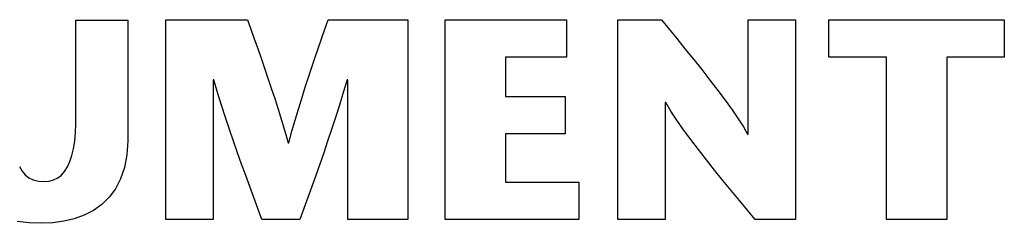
# Model space of a CAD drawing. Header units: inches. Extents: x 0.2 to 16.8, y 0.1 to 10.8.
# Tile 21 of 59: x 5.8978 to 6.1496, y 7.6284 to 7.6804. Entities that reach past the tile are written whole.
import ezdxf

# ---------------------------------------------------------------- set-up
doc = ezdxf.new("R2010")
doc.units = ezdxf.units.IN
doc.header["$LTSCALE"] = 0.935
doc.header["$MEASUREMENT"] = 0
doc.layers.get('0').update_dxf_attribs({"linetype": 'CONTINUOUS'})

msp = doc.modelspace()

# ---------------------------------------------------------------- linework, layer by layer
at = {"color": 7, "linetype": 'CONTINUOUS'}
for p, q in [((5.91211, 7.65384), (5.91211, 7.68031)), ((5.91211, 7.68031), (5.9254, 7.68031)), ((5.9254, 7.68031), (5.9254, 7.64947)), ((5.93516, 7.62934), (5.93516, 7.68038)), ((5.93516, 7.68038), (5.95602, 7.68038)), ((5.95602, 7.68038), (5.9569, 7.67794)), ((5.9758, 7.67794), (5.97664, 7.68038)), ((5.97664, 7.68038), (5.99707, 7.68038)), ((5.99707, 7.68038), (5.99707, 7.62934)), ((6.00662, 7.62934), (6.00662, 7.68038)), ((6.00662, 7.68038), (6.03759, 7.68038)), ((6.03759, 7.68038), (6.03759, 7.67083)), ((6.05072, 7.62934), (6.05072, 7.68038)), ((6.05072, 7.68038), (6.06187, 7.68038)), ((6.06187, 7.68038), (6.06581, 7.67556)), ((6.08406, 7.65115), (6.08406, 7.68038)), ((6.08406, 7.68038), (6.09616, 7.68038)), ((6.09616, 7.68038), (6.09616, 7.62934)), ((6.10473, 7.67083), (6.10473, 7.68038)), ((6.10473, 7.68038), (6.14957, 7.68038)), ((6.14957, 7.68038), (6.14957, 7.67083)), ((5.9569, 7.67794), (5.95777, 7.67549)), ((5.97412, 7.67303), (5.9758, 7.67794)), ((5.95777, 7.67549), (5.95865, 7.67303)), ((6.06581, 7.67556), (6.06792, 7.67297)), ((5.95865, 7.67303), (5.95952, 7.67055)), ((5.97328, 7.67055), (5.97412, 7.67303)), ((6.06792, 7.67297), (6.07006, 7.67032)), ((5.95952, 7.67055), (5.96039, 7.66804)), ((5.97243, 7.66804), (5.97328, 7.67055)), ((6.022, 7.67083), (6.022, 7.66077)), ((6.03759, 7.67083), (6.022, 7.67083)), ((6.07006, 7.67032), (6.07219, 7.66764)), ((6.11946, 7.67083), (6.10473, 7.67083)), ((6.11946, 7.62934), (6.11946, 7.67083)), ((6.13484, 7.67083), (6.13484, 7.62934)), ((6.14957, 7.67083), (6.13484, 7.67083)), ((5.96039, 7.66804), (5.96126, 7.66549)), ((5.97159, 7.66549), (5.97243, 7.66804)), ((6.07219, 7.66764), (6.07429, 7.66497)), ((5.94726, 7.66507), (5.94726, 7.62934)), ((5.9474, 7.66507), (5.94726, 7.66507)), ((5.9484, 7.66178), (5.9474, 7.66507)), ((5.96126, 7.66549), (5.96213, 7.6629)), ((5.97074, 7.6629), (5.97159, 7.66549)), ((5.98152, 7.66507), (5.98054, 7.66178)), ((5.98169, 7.66507), (5.98152, 7.66507)), ((5.98169, 7.62934), (5.98169, 7.66507)), ((6.07429, 7.66497), (6.07631, 7.66234)), ((5.96213, 7.6629), (5.963, 7.66025)), ((5.9699, 7.66025), (5.97074, 7.6629)), ((6.07631, 7.66234), (6.07821, 7.6598)), ((5.94942, 7.65857), (5.9484, 7.66178)), ((5.963, 7.66025), (5.96386, 7.65754)), ((5.96906, 7.65754), (5.9699, 7.66025)), ((5.98054, 7.66178), (5.97955, 7.65857)), ((6.022, 7.66077), (6.03724, 7.66077)), ((6.03724, 7.66077), (6.03724, 7.65122)), ((6.07821, 7.6598), (6.07996, 7.65737)), ((5.95044, 7.65543), (5.94942, 7.65857)), ((5.96386, 7.65754), (5.96473, 7.65476)), ((5.96823, 7.65476), (5.96906, 7.65754)), ((5.97955, 7.65857), (5.97855, 7.65543)), ((6.06282, 7.65924), (6.06282, 7.62934)), ((6.06299, 7.65924), (6.06282, 7.65924)), ((6.06432, 7.65705), (6.06299, 7.65924)), ((6.06585, 7.65473), (6.06432, 7.65705)), ((6.07996, 7.65737), (6.08152, 7.65509)), ((5.95146, 7.65236), (5.95044, 7.65543)), ((5.96473, 7.65476), (5.96558, 7.6519)), ((5.9674, 7.6519), (5.96823, 7.65476)), ((5.97855, 7.65543), (5.97755, 7.65236)), ((6.06755, 7.6523), (6.06585, 7.65473)), ((6.08152, 7.65509), (6.08284, 7.65301)), ((5.91205, 7.65151), (5.91211, 7.65384)), ((5.95249, 7.64935), (5.95146, 7.65236)), ((5.96558, 7.6519), (5.96644, 7.64895)), ((5.96658, 7.64895), (5.9674, 7.6519)), ((5.97755, 7.65236), (5.97654, 7.64935)), ((6.06939, 7.64979), (6.06755, 7.6523)), ((6.08284, 7.65301), (6.0839, 7.65115)), ((5.91157, 7.64743), (5.91187, 7.64937)), ((5.91187, 7.64937), (5.91205, 7.65151)), ((5.9254, 7.64947), (5.92519, 7.64585)), ((5.95352, 7.64639), (5.95249, 7.64935)), ((5.97654, 7.64935), (5.97553, 7.64639)), ((6.022, 7.65122), (6.022, 7.6389)), ((6.03724, 7.65122), (6.022, 7.65122)), ((6.07135, 7.64721), (6.06939, 7.64979)), ((6.0839, 7.65115), (6.08406, 7.65115)), ((5.91116, 7.64569), (5.91157, 7.64743)), ((5.96644, 7.64895), (5.96658, 7.64895)), ((6.07339, 7.64459), (6.07135, 7.64721)), ((5.91065, 7.64415), (5.91116, 7.64569)), ((5.92519, 7.64585), (5.92458, 7.64261)), ((5.95455, 7.64348), (5.95352, 7.64639)), ((5.97553, 7.64639), (5.97452, 7.64348)), ((6.0755, 7.64196), (6.07339, 7.64459)), ((5.89773, 7.64289), (5.89838, 7.64173)), ((5.89838, 7.64173), (5.89918, 7.64078)), ((5.90928, 7.64166), (5.91002, 7.6428)), ((5.91002, 7.6428), (5.91065, 7.64415)), ((5.92458, 7.64261), (5.9236, 7.63974)), ((5.95559, 7.6406), (5.95455, 7.64348)), ((5.97452, 7.64348), (5.97351, 7.6406)), ((6.07763, 7.63933), (6.0755, 7.64196)), ((5.89918, 7.64078), (5.90013, 7.64003)), ((5.90013, 7.64003), (5.90127, 7.63948)), ((5.90127, 7.63948), (5.90259, 7.63915)), ((5.90533, 7.63915), (5.90647, 7.63946)), ((5.90647, 7.63946), (5.90751, 7.63999)), ((5.90751, 7.63999), (5.90844, 7.64072)), ((5.90844, 7.64072), (5.90928, 7.64166)), ((5.9236, 7.63974), (5.92228, 7.63723)), ((5.95663, 7.63776), (5.95559, 7.6406)), ((5.97351, 7.6406), (5.97249, 7.63776)), ((6.07976, 7.63673), (6.07763, 7.63933)), ((5.90259, 7.63915), (5.9041, 7.63904)), ((5.9041, 7.63904), (5.90533, 7.63915)), ((5.92228, 7.63723), (5.92066, 7.63506)), ((5.95766, 7.63494), (5.95663, 7.63776)), ((5.97249, 7.63776), (5.97147, 7.63494)), ((6.022, 7.6389), (6.04074, 7.6389)), ((6.04074, 7.6389), (6.04074, 7.62934)), ((6.08187, 7.63419), (6.07976, 7.63673)), ((5.92066, 7.63506), (5.91876, 7.63321)), ((5.9587, 7.63213), (5.95766, 7.63494)), ((5.97147, 7.63494), (5.97045, 7.63213)), ((6.08392, 7.63171), (6.08187, 7.63419)), ((5.91662, 7.63169), (5.91427, 7.63047)), ((5.91876, 7.63321), (5.91662, 7.63169)), ((5.95974, 7.62934), (5.9587, 7.63213)), ((5.97045, 7.63213), (5.96943, 7.62934)), ((6.08588, 7.62934), (6.08392, 7.63171)), ((5.91173, 7.62954), (5.90905, 7.6289)), ((5.91427, 7.63047), (5.91173, 7.62954)), ((5.94726, 7.62934), (5.93516, 7.62934)), ((5.96943, 7.62934), (5.95974, 7.62934)), ((5.99707, 7.62934), (5.98169, 7.62934)), ((6.04074, 7.62934), (6.00662, 7.62934)), ((6.06282, 7.62934), (6.05072, 7.62934)), ((6.09616, 7.62934), (6.08588, 7.62934)), ((6.13484, 7.62934), (6.11946, 7.62934)), ((5.90019, 7.62851), (5.89717, 7.62887)), ((5.90337, 7.62839), (5.90019, 7.62851)), ((5.90625, 7.62852), (5.90337, 7.62839)), ((5.90905, 7.6289), (5.90625, 7.62852))]:
    msp.add_line(p, q, dxfattribs=at)

doc.saveas('drawing.dxf')
